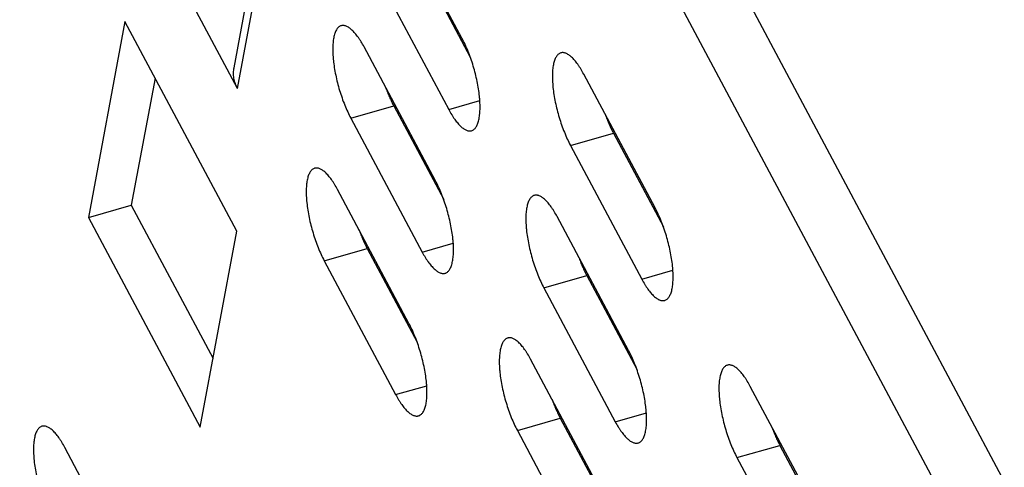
# Model space of a CAD drawing. Header units: millimetres. Extents: x 508 to 1261, y -60 to 468.
# Tile 9 of 49: x 906.39 to 923.06, y 57.93 to 65.5. Entities that reach past the tile are written whole.
import ezdxf

# ---------------------------------------------------------------- set-up
doc = ezdxf.new("R2010")
doc.units = ezdxf.units.MM
doc.header["$LTSCALE"] = 16.335
doc.layers.get('0').update_dxf_attribs({"linetype": 'CONTINUOUS'})
doc.layers.add('ROUNDS', color=7, linetype='CONTINUOUS')

msp = doc.modelspace()

# ---------------------------------------------------------------- linework, layer by layer
at = {"color": 7, "linetype": 'Continuous'}
for p, q in [((910.08089, 64.33256), (912.21439, 75.7848)), ((913.87846, 65.18556), (912.67061, 67.44886)), ((913.1728, 66.45124), (914.01821, 64.86708)), ((912.44603, 66.24336), (913.65388, 63.98006)), ((908.17341, 65.46736), (907.55581, 62.15223)), ((910.06571, 61.92152), (908.17341, 65.46736)), ((913.77047, 65.38793), (913.74426, 65.38043)), ((913.42931, 62.77456), (912.22145, 65.03786)), ((908.68341, 64.51171), (908.28258, 62.36012)), ((917.14595, 62.31553), (915.9381, 64.57883)), ((911.99687, 63.83236), (912.72364, 64.04025)), ((912.72364, 64.04025), (913.56905, 62.45609)), ((913.65388, 63.98006), (914.18021, 64.13061)), ((911.99687, 63.83236), (913.20473, 61.56906)), ((915.71352, 63.37333), (916.44028, 63.58121)), ((916.44028, 63.58121), (917.2857, 61.99705)), ((915.71352, 63.37333), (916.92137, 61.11003)), ((912.98015, 60.36357), (911.77229, 62.62686)), ((907.55581, 62.15223), (908.28258, 62.36012)), ((908.28258, 62.36012), (909.66488, 59.76993)), ((907.55581, 62.15223), (909.44812, 58.6064)), ((916.69679, 59.90453), (915.48894, 62.16783)), ((909.44812, 58.6064), (910.06571, 61.92152)), ((913.20473, 61.56906), (913.73105, 61.71961)), ((911.54771, 61.42137), (912.27448, 61.62925)), ((912.27448, 61.62925), (913.11989, 60.04509)), ((911.54771, 61.42137), (912.75557, 59.15807)), ((915.26436, 60.96233), (915.99112, 61.17021)), ((915.99112, 61.17021), (916.83654, 59.58605)), ((916.92137, 61.11003), (917.44769, 61.26058)), ((915.26436, 60.96233), (916.47221, 58.69903)), ((916.24763, 57.49353), (915.03978, 59.75683)), ((912.75557, 59.15807), (913.28189, 59.30862)), ((919.96427, 57.0345), (918.75642, 59.2978)), ((916.47221, 58.69903), (916.99853, 58.84958)), ((914.8152, 58.55133), (915.54196, 58.75922)), ((915.54196, 58.75922), (916.38738, 57.17506)), ((914.8152, 58.55133), (916.02305, 56.28803)), ((908.36518, 56.0006), (907.15733, 58.2639)), ((918.53184, 58.0923), (919.2586, 58.30018)), ((919.2586, 58.30018), (920.10402, 56.71602)), ((918.53184, 58.0923), (919.73969, 55.829))]:
    msp.add_line(p, q, dxfattribs=at)
for points, knots in [([(911.83415, 65.39655), (911.82707, 65.39453), (911.81303, 65.38887), (911.79359, 65.37604), (911.77571, 65.35894), (911.75944, 65.33771), (911.7448, 65.31245), (911.73184, 65.2833), (911.72059, 65.25036), (911.71109, 65.21377), (911.70338, 65.1737), (911.69749, 65.1303), (911.69345, 65.08378), (911.69127, 65.03434), (911.69097, 64.9822), (911.69256, 64.9276), (911.69601, 64.87077), (911.70321, 64.79118), (911.71688, 64.68805), (911.74002, 64.56152), (911.76972, 64.43271), (911.80546, 64.30392), (911.84659, 64.17747), (911.89237, 64.05563), (911.94198, 63.94058), (911.97819, 63.86736), (911.99687, 63.83236)], [0, 0, 0, 0, 0.01329976, 0.02708491, 0.04178482, 0.05774047, 0.07519965, 0.09432815, 0.11522578, 0.13794093, 0.1624821, 0.18882651, 0.21692626, 0.24671298, 0.27810123, 0.31099119, 0.34527071, 0.3808171, 0.45516951, 0.53291584, 0.61282901, 0.69362872, 0.77401332, 0.8526911, 0.92841191, 1, 1, 1, 1]), ([(912.22145, 65.03786), (912.20545, 65.06784), (912.18077, 65.11129), (912.14586, 65.16628), (912.12008, 65.20385), (912.09428, 65.2385), (912.06852, 65.27008), (912.04293, 65.29848), (912.01759, 65.3236), (911.99258, 65.34534), (911.96801, 65.36362), (911.94395, 65.37837), (911.92047, 65.38954), (911.89766, 65.39707), (911.87557, 65.40089), (911.8543, 65.40094), (911.84067, 65.39842), (911.83415, 65.39655)], [0, 0, 0, 0, 0.1826289, 0.26835225, 0.35002646, 0.42745291, 0.50046913, 0.56895538, 0.6328432, 0.69212676, 0.74687807, 0.79726706, 0.84358761, 0.88628834, 0.92600305, 0.96356731, 1, 1, 1, 1]), ([(914.04119, 63.62137), (914.04827, 63.6234), (914.06231, 63.62905), (914.08175, 63.64188), (914.09963, 63.65899), (914.1159, 63.68022), (914.13053, 63.70547), (914.14349, 63.73463), (914.15475, 63.76757), (914.16425, 63.80415), (914.17196, 63.84423), (914.17785, 63.88762), (914.18189, 63.93414), (914.18406, 63.98358), (914.18436, 64.03572), (914.18278, 64.09033), (914.17933, 64.14716), (914.17213, 64.22674), (914.15846, 64.32988), (914.13532, 64.4564), (914.10562, 64.58522), (914.06988, 64.71401), (914.02875, 64.84045), (913.98297, 64.9623), (913.93336, 65.07734), (913.89714, 65.15056), (913.87846, 65.18556)], [0, 0, 0, 0, 0.01329976, 0.02708491, 0.04178482, 0.05774047, 0.07519965, 0.09432815, 0.11522578, 0.13794093, 0.1624821, 0.18882651, 0.21692626, 0.24671298, 0.27810123, 0.31099119, 0.34527071, 0.3808171, 0.45516951, 0.53291584, 0.61282901, 0.69362872, 0.77401332, 0.8526911, 0.92841191, 1, 1, 1, 1]), ([(915.5508, 64.93752), (915.54371, 64.93549), (915.52967, 64.92984), (915.51023, 64.91701), (915.49235, 64.89991), (915.47608, 64.87867), (915.46145, 64.85342), (915.44849, 64.82426), (915.43723, 64.79132), (915.42773, 64.75474), (915.42002, 64.71466), (915.41413, 64.67127), (915.41009, 64.62475), (915.40792, 64.57531), (915.40762, 64.52317), (915.4092, 64.46856), (915.41265, 64.41174), (915.41985, 64.33215), (915.43352, 64.22901), (915.45666, 64.10249), (915.48636, 63.97367), (915.5221, 63.84489), (915.56323, 63.71844), (915.60901, 63.5966), (915.65862, 63.48155), (915.69484, 63.40833), (915.71352, 63.37333)], [0, 0, 0, 0, 0.01329976, 0.02708491, 0.04178482, 0.05774047, 0.07519965, 0.09432815, 0.11522578, 0.13794093, 0.1624821, 0.18882651, 0.21692626, 0.24671298, 0.27810123, 0.31099119, 0.34527071, 0.3808171, 0.45516951, 0.53291584, 0.61282901, 0.69362872, 0.77401332, 0.8526911, 0.92841191, 1, 1, 1, 1]), ([(915.9381, 64.57883), (915.9221, 64.60881), (915.89742, 64.65226), (915.8625, 64.70724), (915.83673, 64.74482), (915.81092, 64.77946), (915.78517, 64.81104), (915.75957, 64.83945), (915.73423, 64.86456), (915.70923, 64.8863), (915.68465, 64.90459), (915.66059, 64.91934), (915.63712, 64.93051), (915.6143, 64.93803), (915.59221, 64.94185), (915.57095, 64.94191), (915.55731, 64.93938), (915.5508, 64.93752)], [0, 0, 0, 0, 0.1826289, 0.26835225, 0.35002646, 0.42745291, 0.50046913, 0.56895538, 0.6328432, 0.69212676, 0.74687807, 0.79726706, 0.84358761, 0.88628834, 0.92600305, 0.96356731, 1, 1, 1, 1]), ([(912.58388, 64.35871), (912.5942, 64.33014), (912.61548, 64.27404), (912.64963, 64.19226), (912.68541, 64.11443), (912.71073, 64.06443), (912.72364, 64.04025)], [0, 0, 0, 0, 0.26184361, 0.51707024, 0.76373481, 1, 1, 1, 1]), ([(913.65388, 63.98006), (913.66988, 63.95008), (913.69456, 63.90663), (913.72948, 63.85165), (913.75525, 63.81407), (913.78106, 63.77943), (913.80681, 63.74785), (913.83241, 63.71944), (913.85775, 63.69433), (913.88275, 63.67259), (913.90733, 63.65431), (913.93139, 63.63955), (913.95486, 63.62838), (913.97768, 63.62086), (913.99977, 63.61704), (914.02103, 63.61698), (914.03467, 63.61951), (914.04119, 63.62137)], [0, 0, 0, 0, 0.1826289, 0.26835225, 0.35002646, 0.42745291, 0.50046913, 0.56895538, 0.6328432, 0.69212676, 0.74687807, 0.79726706, 0.84358761, 0.88628834, 0.92600305, 0.96356731, 1, 1, 1, 1]), ([(916.30052, 63.89968), (916.31085, 63.87111), (916.33212, 63.81501), (916.36628, 63.73323), (916.40205, 63.6554), (916.42737, 63.6054), (916.44028, 63.58121)], [0, 0, 0, 0, 0.26184361, 0.51707024, 0.76373481, 1, 1, 1, 1]), ([(911.38499, 62.98556), (911.37791, 62.98353), (911.36387, 62.97788), (911.34443, 62.96504), (911.32655, 62.94794), (911.31028, 62.92671), (911.29564, 62.90146), (911.28268, 62.8723), (911.27143, 62.83936), (911.26193, 62.80277), (911.25422, 62.7627), (911.24833, 62.7193), (911.24429, 62.67278), (911.24211, 62.62334), (911.24182, 62.5712), (911.2434, 62.5166), (911.24685, 62.45977), (911.25405, 62.38019), (911.26772, 62.27705), (911.29086, 62.15052), (911.32056, 62.02171), (911.3563, 61.89292), (911.39743, 61.76647), (911.44321, 61.64463), (911.49282, 61.52958), (911.52903, 61.45637), (911.54771, 61.42137)], [0, 0, 0, 0, 0.01329976, 0.02708491, 0.04178482, 0.05774047, 0.07519965, 0.09432815, 0.11522578, 0.13794093, 0.1624821, 0.18882651, 0.21692626, 0.24671298, 0.27810123, 0.31099119, 0.34527071, 0.3808171, 0.45516951, 0.53291584, 0.61282901, 0.69362872, 0.77401332, 0.8526911, 0.92841191, 1, 1, 1, 1]), ([(911.77229, 62.62686), (911.75629, 62.65684), (911.73161, 62.70029), (911.6967, 62.75528), (911.67092, 62.79286), (911.64512, 62.8275), (911.61937, 62.85908), (911.59377, 62.88748), (911.56843, 62.9126), (911.54342, 62.93434), (911.51885, 62.95262), (911.49479, 62.96738), (911.47131, 62.97855), (911.4485, 62.98607), (911.42641, 62.98989), (911.40514, 62.98994), (911.39151, 62.98742), (911.38499, 62.98556)], [0, 0, 0, 0, 0.1826289, 0.26835225, 0.35002646, 0.42745291, 0.50046913, 0.56895538, 0.6328432, 0.69212676, 0.74687807, 0.79726706, 0.84358761, 0.88628834, 0.92600305, 0.96356731, 1, 1, 1, 1]), ([(913.59203, 61.21037), (913.59911, 61.2124), (913.61315, 61.21805), (913.63259, 61.23089), (913.65047, 61.24799), (913.66674, 61.26922), (913.68137, 61.29447), (913.69434, 61.32363), (913.70559, 61.35657), (913.71509, 61.39315), (913.7228, 61.43323), (913.72869, 61.47662), (913.73273, 61.52314), (913.73491, 61.57258), (913.7352, 61.62472), (913.73362, 61.67933), (913.73017, 61.73616), (913.72297, 61.81574), (913.7093, 61.91888), (913.68616, 62.04541), (913.65646, 62.17422), (913.62072, 62.30301), (913.57959, 62.42946), (913.53381, 62.5513), (913.4842, 62.66634), (913.44798, 62.73956), (913.42931, 62.77456)], [0, 0, 0, 0, 0.01329976, 0.02708491, 0.04178482, 0.05774047, 0.07519965, 0.09432815, 0.11522578, 0.13794093, 0.1624821, 0.18882651, 0.21692626, 0.24671298, 0.27810123, 0.31099119, 0.34527071, 0.3808171, 0.45516951, 0.53291584, 0.61282901, 0.69362872, 0.77401332, 0.8526911, 0.92841191, 1, 1, 1, 1]), ([(915.10164, 62.52652), (915.09455, 62.5245), (915.08051, 62.51884), (915.06107, 62.50601), (915.04319, 62.48891), (915.02692, 62.46767), (915.01229, 62.44242), (914.99933, 62.41327), (914.98807, 62.38033), (914.97857, 62.34374), (914.97086, 62.30366), (914.96497, 62.26027), (914.96093, 62.21375), (914.95876, 62.16431), (914.95846, 62.11217), (914.96004, 62.05757), (914.9635, 62.00074), (914.97069, 61.92115), (914.98436, 61.81801), (915.0075, 61.69149), (915.0372, 61.56268), (915.07294, 61.43389), (915.11407, 61.30744), (915.15985, 61.1856), (915.20946, 61.07055), (915.24568, 60.99733), (915.26436, 60.96233)], [0, 0, 0, 0, 0.01329976, 0.02708491, 0.04178482, 0.05774047, 0.07519965, 0.09432815, 0.11522578, 0.13794093, 0.1624821, 0.18882651, 0.21692626, 0.24671298, 0.27810123, 0.31099119, 0.34527071, 0.3808171, 0.45516951, 0.53291584, 0.61282901, 0.69362872, 0.77401332, 0.8526911, 0.92841191, 1, 1, 1, 1]), ([(915.48894, 62.16783), (915.47294, 62.19781), (915.44826, 62.24126), (915.41334, 62.29625), (915.38757, 62.33382), (915.36176, 62.36846), (915.33601, 62.40005), (915.31041, 62.42845), (915.28507, 62.45357), (915.26007, 62.47531), (915.23549, 62.49359), (915.21143, 62.50834), (915.18796, 62.51951), (915.16514, 62.52704), (915.14305, 62.53085), (915.12179, 62.53091), (915.10815, 62.52839), (915.10164, 62.52652)], [0, 0, 0, 0, 0.1826289, 0.26835225, 0.35002646, 0.42745291, 0.50046913, 0.56895538, 0.6328432, 0.69212676, 0.74687807, 0.79726706, 0.84358761, 0.88628834, 0.92600305, 0.96356731, 1, 1, 1, 1]), ([(917.30867, 60.75134), (917.31576, 60.75337), (917.32979, 60.75902), (917.34923, 60.77185), (917.36711, 60.78895), (917.38338, 60.81019), (917.39802, 60.83544), (917.41098, 60.86459), (917.42223, 60.89753), (917.43173, 60.93412), (917.43944, 60.9742), (917.44533, 61.01759), (917.44937, 61.06411), (917.45155, 61.11355), (917.45185, 61.16569), (917.45026, 61.2203), (917.44681, 61.27712), (917.43962, 61.35671), (917.42594, 61.45985), (917.4028, 61.58637), (917.3731, 61.71519), (917.33736, 61.84397), (917.29623, 61.97042), (917.25045, 62.09226), (917.20084, 62.20731), (917.16463, 62.28053), (917.14595, 62.31553)], [0, 0, 0, 0, 0.01329976, 0.02708491, 0.04178482, 0.05774047, 0.07519965, 0.09432815, 0.11522578, 0.13794093, 0.1624821, 0.18882651, 0.21692626, 0.24671298, 0.27810123, 0.31099119, 0.34527071, 0.3808171, 0.45516951, 0.53291584, 0.61282901, 0.69362872, 0.77401332, 0.8526911, 0.92841191, 1, 1, 1, 1]), ([(912.13472, 61.94772), (912.14504, 61.91915), (912.16632, 61.86304), (912.20048, 61.78126), (912.23625, 61.70343), (912.26157, 61.65343), (912.27448, 61.62925)], [0, 0, 0, 0, 0.26184361, 0.51707024, 0.76373481, 1, 1, 1, 1]), ([(913.20473, 61.56906), (913.22072, 61.53909), (913.24541, 61.49564), (913.28032, 61.44065), (913.30609, 61.40307), (913.3319, 61.36843), (913.35765, 61.33685), (913.38325, 61.30845), (913.40859, 61.28333), (913.43359, 61.26159), (913.45817, 61.24331), (913.48223, 61.22855), (913.5057, 61.21738), (913.52852, 61.20986), (913.55061, 61.20604), (913.57187, 61.20599), (913.58551, 61.20851), (913.59203, 61.21037)], [0, 0, 0, 0, 0.1826289, 0.26835225, 0.35002646, 0.42745291, 0.50046913, 0.56895538, 0.6328432, 0.69212676, 0.74687807, 0.79726706, 0.84358761, 0.88628834, 0.92600305, 0.96356731, 1, 1, 1, 1]), ([(915.85136, 61.48868), (915.86169, 61.46011), (915.88296, 61.40401), (915.91712, 61.32223), (915.95289, 61.2444), (915.97821, 61.1944), (915.99112, 61.17021)], [0, 0, 0, 0, 0.26184361, 0.51707024, 0.76373481, 1, 1, 1, 1]), ([(916.92137, 61.11003), (916.93737, 61.08005), (916.96205, 61.0366), (916.99697, 60.98162), (917.02274, 60.94404), (917.04855, 60.9094), (917.0743, 60.87781), (917.09989, 60.84941), (917.12524, 60.8243), (917.15024, 60.80256), (917.17481, 60.78427), (917.19887, 60.76952), (917.22235, 60.75835), (917.24516, 60.75083), (917.26726, 60.74701), (917.28852, 60.74695), (917.30215, 60.74947), (917.30867, 60.75134)], [0, 0, 0, 0, 0.1826289, 0.26835225, 0.35002646, 0.42745291, 0.50046913, 0.56895538, 0.6328432, 0.69212676, 0.74687807, 0.79726706, 0.84358761, 0.88628834, 0.92600305, 0.96356731, 1, 1, 1, 1]), ([(913.14287, 58.79937), (913.14995, 58.8014), (913.16399, 58.80705), (913.18343, 58.81989), (913.20131, 58.83699), (913.21758, 58.85822), (913.23221, 58.88347), (913.24518, 58.91263), (913.25643, 58.94557), (913.26593, 58.98216), (913.27364, 59.02223), (913.27953, 59.06563), (913.28357, 59.11215), (913.28575, 59.16159), (913.28604, 59.21373), (913.28446, 59.26833), (913.28101, 59.32516), (913.27381, 59.40475), (913.26014, 59.50788), (913.237, 59.63441), (913.2073, 59.76322), (913.17156, 59.89201), (913.13043, 60.01846), (913.08465, 60.1403), (913.03504, 60.25535), (912.99882, 60.32857), (912.98015, 60.36357)], [0, 0, 0, 0, 0.01329976, 0.02708491, 0.04178482, 0.05774047, 0.07519965, 0.09432815, 0.11522578, 0.13794093, 0.1624821, 0.18882651, 0.21692626, 0.24671298, 0.27810123, 0.31099119, 0.34527071, 0.3808171, 0.45516951, 0.53291584, 0.61282901, 0.69362872, 0.77401332, 0.8526911, 0.92841191, 1, 1, 1, 1]), ([(914.65248, 60.11552), (914.64539, 60.1135), (914.63135, 60.10784), (914.61192, 60.09501), (914.59403, 60.07791), (914.57776, 60.05668), (914.56313, 60.03142), (914.55017, 60.00227), (914.53892, 59.96933), (914.52942, 59.93274), (914.5217, 59.89267), (914.51581, 59.84927), (914.51177, 59.80275), (914.5096, 59.75331), (914.5093, 59.70117), (914.51088, 59.64657), (914.51434, 59.58974), (914.52153, 59.51015), (914.53521, 59.40702), (914.55834, 59.28049), (914.58805, 59.15168), (914.62378, 59.02289), (914.66491, 58.89644), (914.7107, 58.7746), (914.7603, 58.65955), (914.79652, 58.58633), (914.8152, 58.55133)], [0, 0, 0, 0, 0.01329976, 0.02708491, 0.04178482, 0.05774047, 0.07519965, 0.09432815, 0.11522578, 0.13794093, 0.1624821, 0.18882651, 0.21692626, 0.24671298, 0.27810123, 0.31099119, 0.34527071, 0.3808171, 0.45516951, 0.53291584, 0.61282901, 0.69362872, 0.77401332, 0.8526911, 0.92841191, 1, 1, 1, 1]), ([(915.03978, 59.75683), (915.02378, 59.78681), (914.9991, 59.83026), (914.96418, 59.88525), (914.93841, 59.92282), (914.9126, 59.95747), (914.88685, 59.98905), (914.86125, 60.01745), (914.83591, 60.04257), (914.81091, 60.06431), (914.78634, 60.08259), (914.76227, 60.09734), (914.7388, 60.10851), (914.71598, 60.11604), (914.69389, 60.11986), (914.67263, 60.11991), (914.65899, 60.11739), (914.65248, 60.11552)], [0, 0, 0, 0, 0.1826289, 0.26835225, 0.35002646, 0.42745291, 0.50046913, 0.56895538, 0.6328432, 0.69212676, 0.74687807, 0.79726706, 0.84358761, 0.88628834, 0.92600305, 0.96356731, 1, 1, 1, 1]), ([(916.85951, 58.34034), (916.8666, 58.34237), (916.88064, 58.34802), (916.90007, 58.36085), (916.91795, 58.37796), (916.93422, 58.39919), (916.94886, 58.42444), (916.96182, 58.4536), (916.97307, 58.48654), (916.98257, 58.52312), (916.99028, 58.5632), (916.99617, 58.60659), (917.00021, 58.65311), (917.00239, 58.70255), (917.00269, 58.75469), (917.00111, 58.8093), (916.99765, 58.86613), (916.99046, 58.94571), (916.97678, 59.04885), (916.95364, 59.17537), (916.92394, 59.30419), (916.8882, 59.43298), (916.84707, 59.55942), (916.80129, 59.68127), (916.75169, 59.79631), (916.71547, 59.86953), (916.69679, 59.90453)], [0, 0, 0, 0, 0.01329976, 0.02708491, 0.04178482, 0.05774047, 0.07519965, 0.09432815, 0.11522578, 0.13794093, 0.1624821, 0.18882651, 0.21692626, 0.24671298, 0.27810123, 0.31099119, 0.34527071, 0.3808171, 0.45516951, 0.53291584, 0.61282901, 0.69362872, 0.77401332, 0.8526911, 0.92841191, 1, 1, 1, 1]), ([(918.36912, 59.65649), (918.36203, 59.65446), (918.34799, 59.64881), (918.32856, 59.63598), (918.31068, 59.61888), (918.29441, 59.59764), (918.27977, 59.57239), (918.26681, 59.54323), (918.25556, 59.51029), (918.24606, 59.47371), (918.23835, 59.43363), (918.23246, 59.39024), (918.22842, 59.34372), (918.22624, 59.29428), (918.22594, 59.24214), (918.22752, 59.18753), (918.23098, 59.13071), (918.23817, 59.05112), (918.25185, 58.94798), (918.27499, 58.82146), (918.30469, 58.69264), (918.34043, 58.56386), (918.38156, 58.43741), (918.42734, 58.31556), (918.47694, 58.20052), (918.51316, 58.1273), (918.53184, 58.0923)], [0, 0, 0, 0, 0.01329976, 0.02708491, 0.04178482, 0.05774047, 0.07519965, 0.09432815, 0.11522578, 0.13794093, 0.1624821, 0.18882651, 0.21692626, 0.24671298, 0.27810123, 0.31099119, 0.34527071, 0.3808171, 0.45516951, 0.53291584, 0.61282901, 0.69362872, 0.77401332, 0.8526911, 0.92841191, 1, 1, 1, 1]), ([(918.75642, 59.2978), (918.74042, 59.32778), (918.71574, 59.37123), (918.68082, 59.42621), (918.65505, 59.46379), (918.62924, 59.49843), (918.60349, 59.53001), (918.5779, 59.55842), (918.55255, 59.58353), (918.52755, 59.60527), (918.50298, 59.62356), (918.47892, 59.63831), (918.45544, 59.64948), (918.43262, 59.657), (918.41053, 59.66082), (918.38927, 59.66088), (918.37564, 59.65835), (918.36912, 59.65649)], [0, 0, 0, 0, 0.1826289, 0.26835225, 0.35002646, 0.42745291, 0.50046913, 0.56895538, 0.6328432, 0.69212676, 0.74687807, 0.79726706, 0.84358761, 0.88628834, 0.92600305, 0.96356731, 1, 1, 1, 1]), ([(912.75557, 59.15807), (912.77157, 59.12809), (912.79625, 59.08464), (912.83116, 59.02965), (912.85693, 58.99208), (912.88274, 58.95743), (912.90849, 58.92585), (912.93409, 58.89745), (912.95943, 58.87233), (912.98444, 58.85059), (913.00901, 58.83231), (913.03307, 58.81755), (913.05654, 58.80639), (913.07936, 58.79886), (913.10145, 58.79504), (913.12272, 58.79499), (913.13635, 58.79751), (913.14287, 58.79937)], [0, 0, 0, 0, 0.1826289, 0.26835225, 0.35002646, 0.42745291, 0.50046913, 0.56895538, 0.6328432, 0.69212676, 0.74687807, 0.79726706, 0.84358761, 0.88628834, 0.92600305, 0.96356731, 1, 1, 1, 1]), ([(915.4022, 59.07768), (915.41253, 59.04911), (915.4338, 58.99301), (915.46796, 58.91123), (915.50373, 58.8334), (915.52906, 58.7834), (915.54196, 58.75922)], [0, 0, 0, 0, 0.26184361, 0.51707024, 0.76373481, 1, 1, 1, 1]), ([(916.47221, 58.69903), (916.48821, 58.66905), (916.51289, 58.6256), (916.54781, 58.57062), (916.57358, 58.53304), (916.59939, 58.4984), (916.62514, 58.46682), (916.65073, 58.43841), (916.67608, 58.4133), (916.70108, 58.39156), (916.72565, 58.37328), (916.74971, 58.35852), (916.77319, 58.34735), (916.79601, 58.33983), (916.8181, 58.33601), (916.83936, 58.33595), (916.85299, 58.33848), (916.85951, 58.34034)], [0, 0, 0, 0, 0.1826289, 0.26835225, 0.35002646, 0.42745291, 0.50046913, 0.56895538, 0.6328432, 0.69212676, 0.74687807, 0.79726706, 0.84358761, 0.88628834, 0.92600305, 0.96356731, 1, 1, 1, 1]), ([(906.77003, 58.62259), (906.76294, 58.62057), (906.74891, 58.61491), (906.72947, 58.60208), (906.71159, 58.58498), (906.69532, 58.56374), (906.68068, 58.53849), (906.66772, 58.50934), (906.65647, 58.4764), (906.64697, 58.43981), (906.63926, 58.39974), (906.63337, 58.35634), (906.62933, 58.30982), (906.62715, 58.26038), (906.62685, 58.20824), (906.62844, 58.15364), (906.63189, 58.09681), (906.63908, 58.01722), (906.65276, 57.91408), (906.6759, 57.78756), (906.7056, 57.65875), (906.74134, 57.52996), (906.78247, 57.40351), (906.82825, 57.28167), (906.87785, 57.16662), (906.91407, 57.0934), (906.93275, 57.0584)], [0, 0, 0, 0, 0.01329976, 0.02708491, 0.04178482, 0.05774047, 0.07519965, 0.09432815, 0.11522578, 0.13794093, 0.1624821, 0.18882651, 0.21692626, 0.24671298, 0.27810123, 0.31099119, 0.34527071, 0.3808171, 0.45516951, 0.53291584, 0.61282901, 0.69362872, 0.77401332, 0.8526911, 0.92841191, 1, 1, 1, 1]), ([(907.15733, 58.2639), (907.14133, 58.29388), (907.11665, 58.33733), (907.08173, 58.39232), (907.05596, 58.42989), (907.03015, 58.46454), (907.0044, 58.49612), (906.97881, 58.52452), (906.95346, 58.54964), (906.92846, 58.57138), (906.90389, 58.58966), (906.87983, 58.60441), (906.85635, 58.61558), (906.83354, 58.62311), (906.81144, 58.62693), (906.79018, 58.62698), (906.77655, 58.62446), (906.77003, 58.62259)], [0, 0, 0, 0, 0.1826289, 0.26835225, 0.35002646, 0.42745291, 0.50046913, 0.56895538, 0.6328432, 0.69212676, 0.74687807, 0.79726706, 0.84358761, 0.88628834, 0.92600305, 0.96356731, 1, 1, 1, 1]), ([(919.11885, 58.61865), (919.12917, 58.59008), (919.15045, 58.53398), (919.1846, 58.4522), (919.22038, 58.37437), (919.2457, 58.32437), (919.2586, 58.30018)], [0, 0, 0, 0, 0.26184361, 0.51707024, 0.76373481, 1, 1, 1, 1])]:
    msp.add_open_spline(points, degree=3, knots=knots, dxfattribs=at)
at = {"layer": 'ROUNDS', "color": 7, "linetype": 'Continuous'}
for p, q in [((910.08089, 64.33256), (893.00949, 96.32127)), ((912.7089, 77.07843), (923.05577, 57.69026)), ((911.8923, 76.38835), (922.19891, 57.07562)), ((910.02118, 64.68696), (912.1212, 75.95943))]:
    msp.add_line(p, q, dxfattribs=at)
msp.add_open_spline([(910.08089, 64.33256), (910.07339, 64.34661), (910.05956, 64.37507), (910.04235, 64.41891), (910.02894, 64.46338), (910.01939, 64.50823), (910.01375, 64.55326), (910.01206, 64.59822), (910.01432, 64.6429), (910.01847, 64.67238), (910.02118, 64.68696)], degree=3, knots=[0, 0, 0, 0, 0.13042827, 0.25884261, 0.3854229, 0.51039402, 0.63402208, 0.75660885, 0.87848472, 1, 1, 1, 1], dxfattribs=at)

doc.saveas('drawing.dxf')
